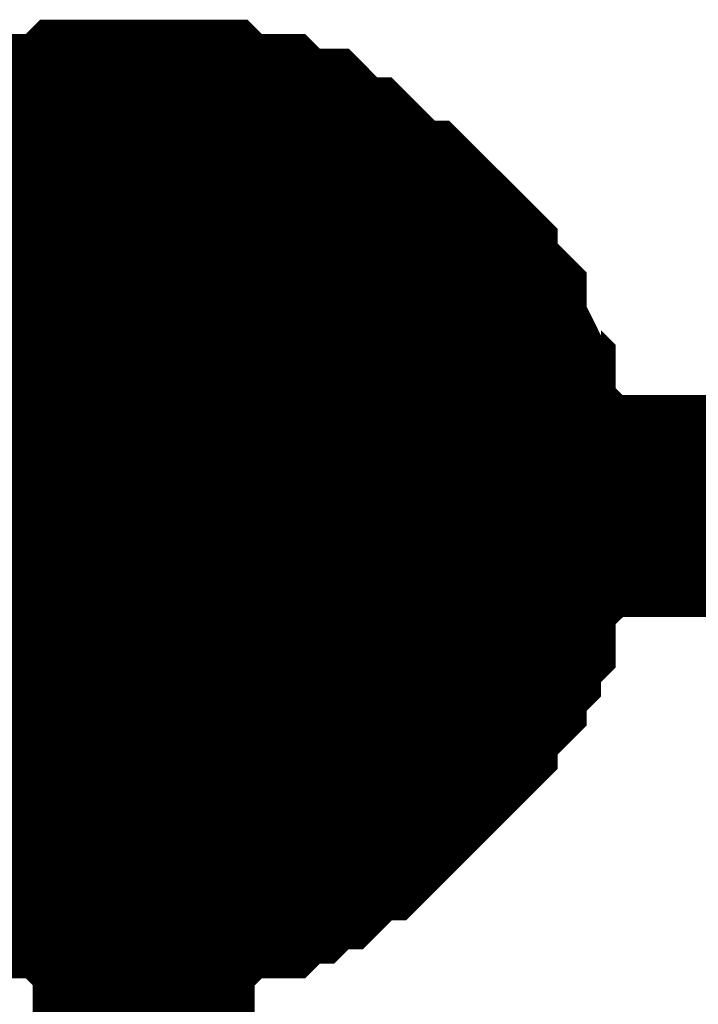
# Model space of a CAD drawing. Header units: inches. Extents: x 0 to 292, y 0 to 193.
# Tile 101 of 155: x 126.087 to 127.003, y 174.143 to 175.472. Entities that reach past the tile are written whole.
import ezdxf

# ---------------------------------------------------------------- set-up
doc = ezdxf.new("R2010")
doc.units = ezdxf.units.IN
doc.layers.add('Sheet', color=255, linetype='Continuous')

msp = doc.modelspace()

# ---------------------------------------------------------------- linework, layer by layer
at = {"layer": 'Sheet'}
for points in [[(125.9233, 175.1861, 0.2997, 0.2997, 0), (125.9428, 175.2056, 0.2997, 0.2997, 0), (125.9623, 175.2251, 0.2997, 0.2997, 0), (125.9818, 175.2446, 0.2997, 0.2997, 0), (126.0012, 175.2446, 0.2997, 0.2997, 0), (126.0207, 175.2641, 0.2997, 0.2997, 0), (126.0402, 175.2836, 0.2997, 0.2997, 0), (126.0597, 175.2836, 0.2997, 0.2997, 0), (126.0792, 175.2836, 0.2997, 0.2997, 0), (126.0987, 175.3031, 0.2997, 0.2997, 0), (126.1376, 175.3031, 0.2997, 0.2997, 0), (126.1571, 175.3031, 0.2997, 0.2997, 0), (126.1766, 175.3226, 0.2997, 0.2997, 0), (126.1961, 175.3226, 0.2997, 0.2997, 0), (126.2351, 175.3226, 0.2997, 0.2997, 0), (126.2545, 175.3226, 0.2997, 0.2997, 0)], [(125.9233, 175.1861, 0.2997, 0.2997, 0), (125.9428, 175.2056, 0.2997, 0.2997, 0), (125.9623, 175.2251, 0.2997, 0.2997, 0), (125.9818, 175.2446, 0.2997, 0.2997, 0), (126.0012, 175.2446, 0.2997, 0.2997, 0), (126.0207, 175.2641, 0.2997, 0.2997, 0), (126.0402, 175.2836, 0.2997, 0.2997, 0), (126.0597, 175.2836, 0.2997, 0.2997, 0), (126.0792, 175.2836, 0.2997, 0.2997, 0), (126.0987, 175.3031, 0.2997, 0.2997, 0), (126.1376, 175.3031, 0.2997, 0.2997, 0), (126.1571, 175.3031, 0.2997, 0.2997, 0), (126.1766, 175.3226, 0.2997, 0.2997, 0), (126.1961, 175.3226, 0.2997, 0.2997, 0), (126.2351, 175.3226, 0.2997, 0.2997, 0), (126.2545, 175.3226, 0.2997, 0.2997, 0)], [(125.9233, 175.1861, 0.2997, 0.2997, 0), (125.9428, 175.2056, 0.2997, 0.2997, 0), (125.9623, 175.2251, 0.2997, 0.2997, 0), (125.9818, 175.2446, 0.2997, 0.2997, 0), (126.0012, 175.2446, 0.2997, 0.2997, 0), (126.0207, 175.2641, 0.2997, 0.2997, 0), (126.0402, 175.2836, 0.2997, 0.2997, 0), (126.0597, 175.2836, 0.2997, 0.2997, 0), (126.0792, 175.2836, 0.2997, 0.2997, 0), (126.0987, 175.3031, 0.2997, 0.2997, 0), (126.1376, 175.3031, 0.2997, 0.2997, 0), (126.1571, 175.3031, 0.2997, 0.2997, 0), (126.1766, 175.3226, 0.2997, 0.2997, 0), (126.1961, 175.3226, 0.2997, 0.2997, 0), (126.2351, 175.3226, 0.2997, 0.2997, 0), (126.2545, 175.3226, 0.2997, 0.2997, 0)], [(125.9233, 175.1861, 0.2997, 0.2997, 0), (125.9428, 175.2056, 0.2997, 0.2997, 0), (125.9623, 175.2251, 0.2997, 0.2997, 0), (125.9818, 175.2446, 0.2997, 0.2997, 0), (126.0012, 175.2446, 0.2997, 0.2997, 0), (126.0207, 175.2641, 0.2997, 0.2997, 0), (126.0402, 175.2836, 0.2997, 0.2997, 0), (126.0597, 175.2836, 0.2997, 0.2997, 0), (126.0792, 175.2836, 0.2997, 0.2997, 0), (126.0987, 175.3031, 0.2997, 0.2997, 0), (126.1376, 175.3031, 0.2997, 0.2997, 0), (126.1571, 175.3031, 0.2997, 0.2997, 0), (126.1766, 175.3226, 0.2997, 0.2997, 0), (126.1961, 175.3226, 0.2997, 0.2997, 0), (126.2351, 175.3226, 0.2997, 0.2997, 0), (126.2545, 175.3226, 0.2997, 0.2997, 0)], [(126.2545, 175.3226, 0.2997, 0.2997, 0), (126.2545, 175.3226, 0.2997, 0.2997, 0)], [(126.2545, 175.3226, 0.2997, 0.2997, 0), (126.274, 175.3226, 0.2997, 0.2997, 0), (126.313, 175.3226, 0.2997, 0.2997, 0), (126.3325, 175.3226, 0.2997, 0.2997, 0), (126.352, 175.3031, 0.2997, 0.2997, 0), (126.3714, 175.3031, 0.2997, 0.2997, 0), (126.4104, 175.3031, 0.2997, 0.2997, 0), (126.4299, 175.2836, 0.2997, 0.2997, 0), (126.4494, 175.2836, 0.2997, 0.2997, 0), (126.4689, 175.2836, 0.2997, 0.2997, 0), (126.4883, 175.2641, 0.2997, 0.2997, 0), (126.5078, 175.2446, 0.2997, 0.2997, 0), (126.5273, 175.2446, 0.2997, 0.2997, 0), (126.5468, 175.2251, 0.2997, 0.2997, 0), (126.5663, 175.2056, 0.2997, 0.2997, 0), (126.5858, 175.1861, 0.2997, 0.2997, 0), (126.6052, 175.1861, 0.2997, 0.2997, 0), (126.6247, 175.1666, 0.2997, 0.2997, 0), (126.6442, 175.1472, 0.2997, 0.2997, 0), (126.6637, 175.1277, 0.2997, 0.2997, 0), (126.6637, 175.1082, 0.2997, 0.2997, 0), (126.6832, 175.0887, 0.2997, 0.2997, 0), (126.7027, 175.0692, 0.2997, 0.2997, 0), (126.7027, 175.0497, 0.2997, 0.2997, 0), (126.7221, 175.0107, 0.2997, 0.2997, 0), (126.7221, 174.9912, 0.2997, 0.2997, 0), (126.7416, 174.9717, 0.2997, 0.2997, 0), (126.7416, 174.9522, 0.2997, 0.2997, 0), (126.7416, 174.9133, 0.2997, 0.2997, 0), (126.7611, 174.8938, 0.2997, 0.2997, 0), (126.7611, 174.8743, 0.2997, 0.2997, 0), (126.7611, 174.8353, 0.2997, 0.2997, 0), (126.7611, 174.8158, 0.2997, 0.2997, 0)], [(126.2545, 175.3226, 0.2997, 0.2997, 0), (126.2545, 175.3226, 0.2997, 0.2997, 0)], [(126.2545, 175.3226, 0.2997, 0.2997, 0), (126.274, 175.3226, 0.2997, 0.2997, 0), (126.313, 175.3226, 0.2997, 0.2997, 0), (126.3325, 175.3226, 0.2997, 0.2997, 0), (126.352, 175.3031, 0.2997, 0.2997, 0), (126.3714, 175.3031, 0.2997, 0.2997, 0), (126.4104, 175.3031, 0.2997, 0.2997, 0), (126.4299, 175.2836, 0.2997, 0.2997, 0), (126.4494, 175.2836, 0.2997, 0.2997, 0), (126.4689, 175.2836, 0.2997, 0.2997, 0), (126.4883, 175.2641, 0.2997, 0.2997, 0), (126.5078, 175.2446, 0.2997, 0.2997, 0), (126.5273, 175.2446, 0.2997, 0.2997, 0), (126.5468, 175.2251, 0.2997, 0.2997, 0), (126.5663, 175.2056, 0.2997, 0.2997, 0), (126.5858, 175.1861, 0.2997, 0.2997, 0), (126.6052, 175.1861, 0.2997, 0.2997, 0), (126.6247, 175.1666, 0.2997, 0.2997, 0), (126.6442, 175.1472, 0.2997, 0.2997, 0), (126.6637, 175.1277, 0.2997, 0.2997, 0), (126.6637, 175.1082, 0.2997, 0.2997, 0), (126.6832, 175.0887, 0.2997, 0.2997, 0), (126.7027, 175.0692, 0.2997, 0.2997, 0), (126.7027, 175.0497, 0.2997, 0.2997, 0), (126.7221, 175.0107, 0.2997, 0.2997, 0), (126.7221, 174.9912, 0.2997, 0.2997, 0), (126.7416, 174.9717, 0.2997, 0.2997, 0), (126.7416, 174.9522, 0.2997, 0.2997, 0), (126.7416, 174.9133, 0.2997, 0.2997, 0), (126.7611, 174.8938, 0.2997, 0.2997, 0), (126.7611, 174.8743, 0.2997, 0.2997, 0), (126.7611, 174.8353, 0.2997, 0.2997, 0), (126.7611, 174.8158, 0.2997, 0.2997, 0)], [(126.2545, 175.3226, 0.2997, 0.2997, 0), (126.2545, 175.3226, 0.2997, 0.2997, 0)], [(126.2545, 175.3226, 0.2997, 0.2997, 0), (126.274, 175.3226, 0.2997, 0.2997, 0), (126.313, 175.3226, 0.2997, 0.2997, 0), (126.3325, 175.3226, 0.2997, 0.2997, 0), (126.352, 175.3031, 0.2997, 0.2997, 0), (126.3714, 175.3031, 0.2997, 0.2997, 0), (126.4104, 175.3031, 0.2997, 0.2997, 0), (126.4299, 175.2836, 0.2997, 0.2997, 0), (126.4494, 175.2836, 0.2997, 0.2997, 0), (126.4689, 175.2836, 0.2997, 0.2997, 0), (126.4883, 175.2641, 0.2997, 0.2997, 0), (126.5078, 175.2446, 0.2997, 0.2997, 0), (126.5273, 175.2446, 0.2997, 0.2997, 0), (126.5468, 175.2251, 0.2997, 0.2997, 0), (126.5663, 175.2056, 0.2997, 0.2997, 0), (126.5858, 175.1861, 0.2997, 0.2997, 0), (126.6052, 175.1861, 0.2997, 0.2997, 0), (126.6247, 175.1666, 0.2997, 0.2997, 0), (126.6442, 175.1472, 0.2997, 0.2997, 0), (126.6637, 175.1277, 0.2997, 0.2997, 0), (126.6637, 175.1082, 0.2997, 0.2997, 0), (126.6832, 175.0887, 0.2997, 0.2997, 0), (126.7027, 175.0692, 0.2997, 0.2997, 0), (126.7027, 175.0497, 0.2997, 0.2997, 0), (126.7221, 175.0107, 0.2997, 0.2997, 0), (126.7221, 174.9912, 0.2997, 0.2997, 0), (126.7416, 174.9717, 0.2997, 0.2997, 0), (126.7416, 174.9522, 0.2997, 0.2997, 0), (126.7416, 174.9133, 0.2997, 0.2997, 0), (126.7611, 174.8938, 0.2997, 0.2997, 0), (126.7611, 174.8743, 0.2997, 0.2997, 0), (126.7611, 174.8353, 0.2997, 0.2997, 0), (126.7611, 174.8158, 0.2997, 0.2997, 0)], [(126.2545, 175.3226, 0.2997, 0.2997, 0), (126.2545, 175.3226, 0.2997, 0.2997, 0)], [(126.2545, 175.3226, 0.2997, 0.2997, 0), (126.274, 175.3226, 0.2997, 0.2997, 0), (126.313, 175.3226, 0.2997, 0.2997, 0), (126.3325, 175.3226, 0.2997, 0.2997, 0), (126.352, 175.3031, 0.2997, 0.2997, 0), (126.3714, 175.3031, 0.2997, 0.2997, 0), (126.4104, 175.3031, 0.2997, 0.2997, 0), (126.4299, 175.2836, 0.2997, 0.2997, 0), (126.4494, 175.2836, 0.2997, 0.2997, 0), (126.4689, 175.2836, 0.2997, 0.2997, 0), (126.4883, 175.2641, 0.2997, 0.2997, 0), (126.5078, 175.2446, 0.2997, 0.2997, 0), (126.5273, 175.2446, 0.2997, 0.2997, 0), (126.5468, 175.2251, 0.2997, 0.2997, 0), (126.5663, 175.2056, 0.2997, 0.2997, 0), (126.5858, 175.1861, 0.2997, 0.2997, 0), (126.6052, 175.1861, 0.2997, 0.2997, 0), (126.6247, 175.1666, 0.2997, 0.2997, 0), (126.6442, 175.1472, 0.2997, 0.2997, 0), (126.6637, 175.1277, 0.2997, 0.2997, 0), (126.6637, 175.1082, 0.2997, 0.2997, 0), (126.6832, 175.0887, 0.2997, 0.2997, 0), (126.7027, 175.0692, 0.2997, 0.2997, 0), (126.7027, 175.0497, 0.2997, 0.2997, 0), (126.7221, 175.0107, 0.2997, 0.2997, 0), (126.7221, 174.9912, 0.2997, 0.2997, 0), (126.7416, 174.9717, 0.2997, 0.2997, 0), (126.7416, 174.9522, 0.2997, 0.2997, 0), (126.7416, 174.9133, 0.2997, 0.2997, 0), (126.7611, 174.8938, 0.2997, 0.2997, 0), (126.7611, 174.8743, 0.2997, 0.2997, 0), (126.7611, 174.8353, 0.2997, 0.2997, 0), (126.7611, 174.8158, 0.2997, 0.2997, 0)], [(126.0207, 175.2641, 0.0991, 0.0991, 0), (126.0402, 175.2836, 0.0991, 0.0991, 0), (126.0597, 175.2836, 0.0991, 0.0991, 0), (126.0792, 175.2836, 0.0991, 0.0991, 0), (126.0987, 175.3031, 0.0991, 0.0991, 0), (126.1376, 175.3031, 0.0991, 0.0991, 0), (126.1571, 175.3031, 0.0991, 0.0991, 0), (126.1766, 175.3226, 0.0991, 0.0991, 0), (126.1961, 175.3226, 0.0991, 0.0991, 0), (126.2351, 175.3226, 0.0991, 0.0991, 0), (126.2545, 175.3226, 0.0991, 0.0991, 0)], [(126.0207, 175.2641, 0.0991, 0.0991, 0), (126.0402, 175.2836, 0.0991, 0.0991, 0), (126.0597, 175.2836, 0.0991, 0.0991, 0), (126.0792, 175.2836, 0.0991, 0.0991, 0), (126.0987, 175.3031, 0.0991, 0.0991, 0), (126.1376, 175.3031, 0.0991, 0.0991, 0), (126.1571, 175.3031, 0.0991, 0.0991, 0), (126.1766, 175.3226, 0.0991, 0.0991, 0), (126.1961, 175.3226, 0.0991, 0.0991, 0), (126.2351, 175.3226, 0.0991, 0.0991, 0), (126.2545, 175.3226, 0.0991, 0.0991, 0)], [(126.0207, 175.2641, 0.0991, 0.0991, 0), (126.0402, 175.2836, 0.0991, 0.0991, 0), (126.0597, 175.2836, 0.0991, 0.0991, 0), (126.0792, 175.2836, 0.0991, 0.0991, 0), (126.0987, 175.3031, 0.0991, 0.0991, 0), (126.1376, 175.3031, 0.0991, 0.0991, 0), (126.1571, 175.3031, 0.0991, 0.0991, 0), (126.1766, 175.3226, 0.0991, 0.0991, 0), (126.1961, 175.3226, 0.0991, 0.0991, 0), (126.2351, 175.3226, 0.0991, 0.0991, 0), (126.2545, 175.3226, 0.0991, 0.0991, 0)], [(126.0207, 175.2641, 0.0991, 0.0991, 0), (126.0402, 175.2836, 0.0991, 0.0991, 0), (126.0597, 175.2836, 0.0991, 0.0991, 0), (126.0792, 175.2836, 0.0991, 0.0991, 0), (126.0987, 175.3031, 0.0991, 0.0991, 0), (126.1376, 175.3031, 0.0991, 0.0991, 0), (126.1571, 175.3031, 0.0991, 0.0991, 0), (126.1766, 175.3226, 0.0991, 0.0991, 0), (126.1961, 175.3226, 0.0991, 0.0991, 0), (126.2351, 175.3226, 0.0991, 0.0991, 0), (126.2545, 175.3226, 0.0991, 0.0991, 0)], [(126.2545, 175.3226, 0.0991, 0.0991, 0), (126.2545, 175.3226, 0.0991, 0.0991, 0)], [(126.2545, 175.3226, 0.0991, 0.0991, 0), (126.274, 175.3226, 0.0991, 0.0991, 0), (126.313, 175.3226, 0.0991, 0.0991, 0), (126.3325, 175.3226, 0.0991, 0.0991, 0), (126.352, 175.3031, 0.0991, 0.0991, 0), (126.3714, 175.3031, 0.0991, 0.0991, 0), (126.4104, 175.3031, 0.0991, 0.0991, 0), (126.4299, 175.2836, 0.0991, 0.0991, 0), (126.4494, 175.2836, 0.0991, 0.0991, 0), (126.4689, 175.2836, 0.0991, 0.0991, 0), (126.4883, 175.2641, 0.0991, 0.0991, 0), (126.5078, 175.2446, 0.0991, 0.0991, 0), (126.5273, 175.2446, 0.0991, 0.0991, 0), (126.5468, 175.2251, 0.0991, 0.0991, 0), (126.5663, 175.2056, 0.0991, 0.0991, 0), (126.5858, 175.1861, 0.0991, 0.0991, 0), (126.6052, 175.1861, 0.0991, 0.0991, 0), (126.6247, 175.1666, 0.0991, 0.0991, 0), (126.6442, 175.1472, 0.0991, 0.0991, 0), (126.6637, 175.1277, 0.0991, 0.0991, 0), (126.6637, 175.1082, 0.0991, 0.0991, 0), (126.6832, 175.0887, 0.0991, 0.0991, 0), (126.7027, 175.0692, 0.0991, 0.0991, 0), (126.7027, 175.0497, 0.0991, 0.0991, 0), (126.7221, 175.0107, 0.0991, 0.0991, 0), (126.7221, 174.9912, 0.0991, 0.0991, 0), (126.7416, 174.9717, 0.0991, 0.0991, 0), (126.7416, 174.9522, 0.0991, 0.0991, 0), (126.7416, 174.9133, 0.0991, 0.0991, 0), (126.7611, 174.8938, 0.0991, 0.0991, 0), (126.7611, 174.8743, 0.0991, 0.0991, 0), (126.7611, 174.8353, 0.0991, 0.0991, 0), (126.7611, 174.8158, 0.0991, 0.0991, 0)], [(126.2545, 175.3226, 0.0991, 0.0991, 0), (126.2545, 175.3226, 0.0991, 0.0991, 0)], [(126.2545, 175.3226, 0.0991, 0.0991, 0), (126.274, 175.3226, 0.0991, 0.0991, 0), (126.313, 175.3226, 0.0991, 0.0991, 0), (126.3325, 175.3226, 0.0991, 0.0991, 0), (126.352, 175.3031, 0.0991, 0.0991, 0), (126.3714, 175.3031, 0.0991, 0.0991, 0), (126.4104, 175.3031, 0.0991, 0.0991, 0), (126.4299, 175.2836, 0.0991, 0.0991, 0), (126.4494, 175.2836, 0.0991, 0.0991, 0), (126.4689, 175.2836, 0.0991, 0.0991, 0), (126.4883, 175.2641, 0.0991, 0.0991, 0), (126.5078, 175.2446, 0.0991, 0.0991, 0), (126.5273, 175.2446, 0.0991, 0.0991, 0), (126.5468, 175.2251, 0.0991, 0.0991, 0), (126.5663, 175.2056, 0.0991, 0.0991, 0), (126.5858, 175.1861, 0.0991, 0.0991, 0), (126.6052, 175.1861, 0.0991, 0.0991, 0), (126.6247, 175.1666, 0.0991, 0.0991, 0), (126.6442, 175.1472, 0.0991, 0.0991, 0), (126.6637, 175.1277, 0.0991, 0.0991, 0), (126.6637, 175.1082, 0.0991, 0.0991, 0), (126.6832, 175.0887, 0.0991, 0.0991, 0), (126.7027, 175.0692, 0.0991, 0.0991, 0), (126.7027, 175.0497, 0.0991, 0.0991, 0), (126.7221, 175.0107, 0.0991, 0.0991, 0), (126.7221, 174.9912, 0.0991, 0.0991, 0), (126.7416, 174.9717, 0.0991, 0.0991, 0), (126.7416, 174.9522, 0.0991, 0.0991, 0), (126.7416, 174.9133, 0.0991, 0.0991, 0), (126.7611, 174.8938, 0.0991, 0.0991, 0), (126.7611, 174.8743, 0.0991, 0.0991, 0), (126.7611, 174.8353, 0.0991, 0.0991, 0), (126.7611, 174.8158, 0.0991, 0.0991, 0)], [(126.2545, 175.3226, 0.0991, 0.0991, 0), (126.2545, 175.3226, 0.0991, 0.0991, 0)], [(126.2545, 175.3226, 0.0991, 0.0991, 0), (126.274, 175.3226, 0.0991, 0.0991, 0), (126.313, 175.3226, 0.0991, 0.0991, 0), (126.3325, 175.3226, 0.0991, 0.0991, 0), (126.352, 175.3031, 0.0991, 0.0991, 0), (126.3714, 175.3031, 0.0991, 0.0991, 0), (126.4104, 175.3031, 0.0991, 0.0991, 0), (126.4299, 175.2836, 0.0991, 0.0991, 0), (126.4494, 175.2836, 0.0991, 0.0991, 0), (126.4689, 175.2836, 0.0991, 0.0991, 0), (126.4883, 175.2641, 0.0991, 0.0991, 0), (126.5078, 175.2446, 0.0991, 0.0991, 0), (126.5273, 175.2446, 0.0991, 0.0991, 0), (126.5468, 175.2251, 0.0991, 0.0991, 0), (126.5663, 175.2056, 0.0991, 0.0991, 0), (126.5858, 175.1861, 0.0991, 0.0991, 0), (126.6052, 175.1861, 0.0991, 0.0991, 0), (126.6247, 175.1666, 0.0991, 0.0991, 0), (126.6442, 175.1472, 0.0991, 0.0991, 0), (126.6637, 175.1277, 0.0991, 0.0991, 0), (126.6637, 175.1082, 0.0991, 0.0991, 0), (126.6832, 175.0887, 0.0991, 0.0991, 0), (126.7027, 175.0692, 0.0991, 0.0991, 0), (126.7027, 175.0497, 0.0991, 0.0991, 0), (126.7221, 175.0107, 0.0991, 0.0991, 0), (126.7221, 174.9912, 0.0991, 0.0991, 0), (126.7416, 174.9717, 0.0991, 0.0991, 0), (126.7416, 174.9522, 0.0991, 0.0991, 0), (126.7416, 174.9133, 0.0991, 0.0991, 0), (126.7611, 174.8938, 0.0991, 0.0991, 0), (126.7611, 174.8743, 0.0991, 0.0991, 0), (126.7611, 174.8353, 0.0991, 0.0991, 0), (126.7611, 174.8158, 0.0991, 0.0991, 0)], [(126.2545, 175.3226, 0.0991, 0.0991, 0), (126.2545, 175.3226, 0.0991, 0.0991, 0)], [(126.2545, 175.3226, 0.0991, 0.0991, 0), (126.274, 175.3226, 0.0991, 0.0991, 0), (126.313, 175.3226, 0.0991, 0.0991, 0), (126.3325, 175.3226, 0.0991, 0.0991, 0), (126.352, 175.3031, 0.0991, 0.0991, 0), (126.3714, 175.3031, 0.0991, 0.0991, 0), (126.4104, 175.3031, 0.0991, 0.0991, 0), (126.4299, 175.2836, 0.0991, 0.0991, 0), (126.4494, 175.2836, 0.0991, 0.0991, 0), (126.4689, 175.2836, 0.0991, 0.0991, 0), (126.4883, 175.2641, 0.0991, 0.0991, 0), (126.5078, 175.2446, 0.0991, 0.0991, 0), (126.5273, 175.2446, 0.0991, 0.0991, 0), (126.5468, 175.2251, 0.0991, 0.0991, 0), (126.5663, 175.2056, 0.0991, 0.0991, 0), (126.5858, 175.1861, 0.0991, 0.0991, 0), (126.6052, 175.1861, 0.0991, 0.0991, 0), (126.6247, 175.1666, 0.0991, 0.0991, 0), (126.6442, 175.1472, 0.0991, 0.0991, 0), (126.6637, 175.1277, 0.0991, 0.0991, 0), (126.6637, 175.1082, 0.0991, 0.0991, 0), (126.6832, 175.0887, 0.0991, 0.0991, 0), (126.7027, 175.0692, 0.0991, 0.0991, 0), (126.7027, 175.0497, 0.0991, 0.0991, 0), (126.7221, 175.0107, 0.0991, 0.0991, 0), (126.7221, 174.9912, 0.0991, 0.0991, 0), (126.7416, 174.9717, 0.0991, 0.0991, 0), (126.7416, 174.9522, 0.0991, 0.0991, 0), (126.7416, 174.9133, 0.0991, 0.0991, 0), (126.7611, 174.8938, 0.0991, 0.0991, 0), (126.7611, 174.8743, 0.0991, 0.0991, 0), (126.7611, 174.8353, 0.0991, 0.0991, 0), (126.7611, 174.8158, 0.0991, 0.0991, 0)], [(114.8176, 174.8158, 0.2997, 0.2997, 0), (126.2545, 174.8158, 0.2997, 0.2997, 0), (133.8727, 174.8158, 0.2997, 0.2997, 0)], [(126.2545, 174.8158, 0.2997, 0.2997, 0), (126.2545, 173.9777, 0.2997, 0.2997, 0)], [(126.7611, 174.8158, 0.2997, 0.2997, 0), (126.7611, 174.7963, 0.2997, 0.2997, 0), (126.7611, 174.7573, 0.2997, 0.2997, 0), (126.7611, 174.7378, 0.2997, 0.2997, 0), (126.7416, 174.7184, 0.2997, 0.2997, 0), (126.7416, 174.6989, 0.2997, 0.2997, 0), (126.7416, 174.6599, 0.2997, 0.2997, 0), (126.7221, 174.6404, 0.2997, 0.2997, 0), (126.7221, 174.6209, 0.2997, 0.2997, 0), (126.7027, 174.6014, 0.2997, 0.2997, 0), (126.7027, 174.5819, 0.2997, 0.2997, 0), (126.6832, 174.5624, 0.2997, 0.2997, 0), (126.6637, 174.5429, 0.2997, 0.2997, 0), (126.6637, 174.5234, 0.2997, 0.2997, 0), (126.6442, 174.5039, 0.2997, 0.2997, 0), (126.6247, 174.4845, 0.2997, 0.2997, 0), (126.6052, 174.465, 0.2997, 0.2997, 0), (126.5858, 174.4455, 0.2997, 0.2997, 0), (126.5663, 174.426, 0.2997, 0.2997, 0), (126.5468, 174.4065, 0.2997, 0.2997, 0), (126.5273, 174.4065, 0.2997, 0.2997, 0), (126.5078, 174.387, 0.2997, 0.2997, 0), (126.4883, 174.3675, 0.2997, 0.2997, 0), (126.4689, 174.3675, 0.2997, 0.2997, 0), (126.4494, 174.348, 0.2997, 0.2997, 0), (126.4299, 174.348, 0.2997, 0.2997, 0), (126.4104, 174.3285, 0.2997, 0.2997, 0), (126.3714, 174.3285, 0.2997, 0.2997, 0), (126.352, 174.3285, 0.2997, 0.2997, 0), (126.3325, 174.309, 0.2997, 0.2997, 0), (126.313, 174.309, 0.2997, 0.2997, 0), (126.274, 174.309, 0.2997, 0.2997, 0), (126.2545, 174.309, 0.2997, 0.2997, 0)], [(126.7611, 174.8158, 0.2997, 0.2997, 0), (126.7611, 174.7963, 0.2997, 0.2997, 0), (126.7611, 174.7573, 0.2997, 0.2997, 0), (126.7611, 174.7378, 0.2997, 0.2997, 0), (126.7416, 174.7184, 0.2997, 0.2997, 0), (126.7416, 174.6989, 0.2997, 0.2997, 0), (126.7416, 174.6599, 0.2997, 0.2997, 0), (126.7221, 174.6404, 0.2997, 0.2997, 0), (126.7221, 174.6209, 0.2997, 0.2997, 0), (126.7027, 174.6014, 0.2997, 0.2997, 0), (126.7027, 174.5819, 0.2997, 0.2997, 0), (126.6832, 174.5624, 0.2997, 0.2997, 0), (126.6637, 174.5429, 0.2997, 0.2997, 0), (126.6637, 174.5234, 0.2997, 0.2997, 0), (126.6442, 174.5039, 0.2997, 0.2997, 0), (126.6247, 174.4845, 0.2997, 0.2997, 0), (126.6052, 174.465, 0.2997, 0.2997, 0), (126.5858, 174.4455, 0.2997, 0.2997, 0), (126.5663, 174.426, 0.2997, 0.2997, 0), (126.5468, 174.4065, 0.2997, 0.2997, 0), (126.5273, 174.4065, 0.2997, 0.2997, 0), (126.5078, 174.387, 0.2997, 0.2997, 0), (126.4883, 174.3675, 0.2997, 0.2997, 0), (126.4689, 174.3675, 0.2997, 0.2997, 0), (126.4494, 174.348, 0.2997, 0.2997, 0), (126.4299, 174.348, 0.2997, 0.2997, 0), (126.4104, 174.3285, 0.2997, 0.2997, 0), (126.3714, 174.3285, 0.2997, 0.2997, 0), (126.352, 174.3285, 0.2997, 0.2997, 0), (126.3325, 174.309, 0.2997, 0.2997, 0), (126.313, 174.309, 0.2997, 0.2997, 0), (126.274, 174.309, 0.2997, 0.2997, 0), (126.2545, 174.309, 0.2997, 0.2997, 0)], [(126.7611, 174.8158, 0.2997, 0.2997, 0), (126.7611, 174.7963, 0.2997, 0.2997, 0), (126.7611, 174.7573, 0.2997, 0.2997, 0), (126.7611, 174.7378, 0.2997, 0.2997, 0), (126.7416, 174.7184, 0.2997, 0.2997, 0), (126.7416, 174.6989, 0.2997, 0.2997, 0), (126.7416, 174.6599, 0.2997, 0.2997, 0), (126.7221, 174.6404, 0.2997, 0.2997, 0), (126.7221, 174.6209, 0.2997, 0.2997, 0), (126.7027, 174.6014, 0.2997, 0.2997, 0), (126.7027, 174.5819, 0.2997, 0.2997, 0), (126.6832, 174.5624, 0.2997, 0.2997, 0), (126.6637, 174.5429, 0.2997, 0.2997, 0), (126.6637, 174.5234, 0.2997, 0.2997, 0), (126.6442, 174.5039, 0.2997, 0.2997, 0), (126.6247, 174.4845, 0.2997, 0.2997, 0), (126.6052, 174.465, 0.2997, 0.2997, 0), (126.5858, 174.4455, 0.2997, 0.2997, 0), (126.5663, 174.426, 0.2997, 0.2997, 0), (126.5468, 174.4065, 0.2997, 0.2997, 0), (126.5273, 174.4065, 0.2997, 0.2997, 0), (126.5078, 174.387, 0.2997, 0.2997, 0), (126.4883, 174.3675, 0.2997, 0.2997, 0), (126.4689, 174.3675, 0.2997, 0.2997, 0), (126.4494, 174.348, 0.2997, 0.2997, 0), (126.4299, 174.348, 0.2997, 0.2997, 0), (126.4104, 174.3285, 0.2997, 0.2997, 0), (126.3714, 174.3285, 0.2997, 0.2997, 0), (126.352, 174.3285, 0.2997, 0.2997, 0), (126.3325, 174.309, 0.2997, 0.2997, 0), (126.313, 174.309, 0.2997, 0.2997, 0), (126.274, 174.309, 0.2997, 0.2997, 0), (126.2545, 174.309, 0.2997, 0.2997, 0)], [(126.7611, 174.8158, 0.2997, 0.2997, 0), (126.7611, 174.7963, 0.2997, 0.2997, 0), (126.7611, 174.7573, 0.2997, 0.2997, 0), (126.7611, 174.7378, 0.2997, 0.2997, 0), (126.7416, 174.7184, 0.2997, 0.2997, 0), (126.7416, 174.6989, 0.2997, 0.2997, 0), (126.7416, 174.6599, 0.2997, 0.2997, 0), (126.7221, 174.6404, 0.2997, 0.2997, 0), (126.7221, 174.6209, 0.2997, 0.2997, 0), (126.7027, 174.6014, 0.2997, 0.2997, 0), (126.7027, 174.5819, 0.2997, 0.2997, 0), (126.6832, 174.5624, 0.2997, 0.2997, 0), (126.6637, 174.5429, 0.2997, 0.2997, 0), (126.6637, 174.5234, 0.2997, 0.2997, 0), (126.6442, 174.5039, 0.2997, 0.2997, 0), (126.6247, 174.4845, 0.2997, 0.2997, 0), (126.6052, 174.465, 0.2997, 0.2997, 0), (126.5858, 174.4455, 0.2997, 0.2997, 0), (126.5663, 174.426, 0.2997, 0.2997, 0), (126.5468, 174.4065, 0.2997, 0.2997, 0), (126.5273, 174.4065, 0.2997, 0.2997, 0), (126.5078, 174.387, 0.2997, 0.2997, 0), (126.4883, 174.3675, 0.2997, 0.2997, 0), (126.4689, 174.3675, 0.2997, 0.2997, 0), (126.4494, 174.348, 0.2997, 0.2997, 0), (126.4299, 174.348, 0.2997, 0.2997, 0), (126.4104, 174.3285, 0.2997, 0.2997, 0), (126.3714, 174.3285, 0.2997, 0.2997, 0), (126.352, 174.3285, 0.2997, 0.2997, 0), (126.3325, 174.309, 0.2997, 0.2997, 0), (126.313, 174.309, 0.2997, 0.2997, 0), (126.274, 174.309, 0.2997, 0.2997, 0), (126.2545, 174.309, 0.2997, 0.2997, 0)], [(126.7611, 174.8158, 0.2997, 0.2997, 0), (126.7611, 174.8158, 0.2997, 0.2997, 0), (126.7611, 174.8158, 0.2997, 0.2997, 0), (126.7611, 174.8158, 0.2997, 0.2997, 0), (126.7611, 174.8158, 0.2997, 0.2997, 0), (126.7611, 174.8158, 0.2997, 0.2997, 0), (126.7611, 174.8158, 0.2997, 0.2997, 0), (126.7611, 174.8158, 0.2997, 0.2997, 0), (126.7611, 174.8158, 0.2997, 0.2997, 0), (126.7611, 174.8158, 0.2997, 0.2997, 0), (126.7611, 174.8158, 0.2997, 0.2997, 0), (126.7611, 174.8158, 0.2997, 0.2997, 0), (126.7611, 174.8158, 0.2997, 0.2997, 0), (126.7611, 174.8158, 0.2997, 0.2997, 0), (126.7611, 174.8158, 0.2997, 0.2997, 0), (126.7611, 174.8158, 0.2997, 0.2997, 0), (126.7611, 174.8158, 0.2997, 0.2997, 0), (126.7611, 174.8158, 0.2997, 0.2997, 0), (126.7611, 174.8158, 0.2997, 0.2997, 0), (126.7611, 174.8158, 0.2997, 0.2997, 0), (126.7611, 174.8158, 0.2997, 0.2997, 0), (126.7611, 174.8158, 0.2997, 0.2997, 0), (126.7611, 174.8158, 0.2997, 0.2997, 0), (126.7611, 174.8158, 0.2997, 0.2997, 0), (126.7611, 174.8158, 0.2997, 0.2997, 0), (126.7611, 174.8158, 0.2997, 0.2997, 0), (126.7611, 174.8158, 0.2997, 0.2997, 0), (126.7611, 174.8158, 0.2997, 0.2997, 0), (126.7611, 174.8158, 0.2997, 0.2997, 0), (126.7611, 174.8158, 0.2997, 0.2997, 0), (126.7611, 174.8158, 0.2997, 0.2997, 0), (126.7611, 174.8158, 0.2997, 0.2997, 0), (126.7611, 174.8158, 0.2997, 0.2997, 0)], [(126.7611, 174.8158, 0.2997, 0.2997, 0), (126.7611, 174.8158, 0.2997, 0.2997, 0)], [(126.7611, 174.8158, 0.2997, 0.2997, 0), (126.7611, 174.8158, 0.2997, 0.2997, 0), (126.7611, 174.8158, 0.2997, 0.2997, 0), (126.7611, 174.8158, 0.2997, 0.2997, 0), (126.7611, 174.8158, 0.2997, 0.2997, 0), (126.7611, 174.8158, 0.2997, 0.2997, 0), (126.7611, 174.8158, 0.2997, 0.2997, 0), (126.7611, 174.8158, 0.2997, 0.2997, 0), (126.7611, 174.8158, 0.2997, 0.2997, 0), (126.7611, 174.8158, 0.2997, 0.2997, 0), (126.7611, 174.8158, 0.2997, 0.2997, 0), (126.7611, 174.8158, 0.2997, 0.2997, 0), (126.7611, 174.8158, 0.2997, 0.2997, 0), (126.7611, 174.8158, 0.2997, 0.2997, 0), (126.7611, 174.8158, 0.2997, 0.2997, 0), (126.7611, 174.8158, 0.2997, 0.2997, 0), (126.7611, 174.8158, 0.2997, 0.2997, 0), (126.7611, 174.8158, 0.2997, 0.2997, 0), (126.7611, 174.8158, 0.2997, 0.2997, 0), (126.7611, 174.8158, 0.2997, 0.2997, 0), (126.7611, 174.8158, 0.2997, 0.2997, 0), (126.7611, 174.8158, 0.2997, 0.2997, 0), (126.7611, 174.8158, 0.2997, 0.2997, 0), (126.7611, 174.8158, 0.2997, 0.2997, 0), (126.7611, 174.8158, 0.2997, 0.2997, 0), (126.7611, 174.8158, 0.2997, 0.2997, 0), (126.7611, 174.8158, 0.2997, 0.2997, 0), (126.7611, 174.8158, 0.2997, 0.2997, 0), (126.7611, 174.8158, 0.2997, 0.2997, 0), (126.7611, 174.8158, 0.2997, 0.2997, 0), (126.7611, 174.8158, 0.2997, 0.2997, 0), (126.7611, 174.8158, 0.2997, 0.2997, 0), (126.7611, 174.8158, 0.2997, 0.2997, 0)], [(126.7611, 174.8158, 0.2997, 0.2997, 0), (126.7611, 174.8158, 0.2997, 0.2997, 0)], [(126.7611, 174.8158, 0.2997, 0.2997, 0), (126.7611, 174.8158, 0.2997, 0.2997, 0), (126.7611, 174.8158, 0.2997, 0.2997, 0), (126.7611, 174.8158, 0.2997, 0.2997, 0), (126.7611, 174.8158, 0.2997, 0.2997, 0), (126.7611, 174.8158, 0.2997, 0.2997, 0), (126.7611, 174.8158, 0.2997, 0.2997, 0), (126.7611, 174.8158, 0.2997, 0.2997, 0), (126.7611, 174.8158, 0.2997, 0.2997, 0), (126.7611, 174.8158, 0.2997, 0.2997, 0), (126.7611, 174.8158, 0.2997, 0.2997, 0), (126.7611, 174.8158, 0.2997, 0.2997, 0), (126.7611, 174.8158, 0.2997, 0.2997, 0), (126.7611, 174.8158, 0.2997, 0.2997, 0), (126.7611, 174.8158, 0.2997, 0.2997, 0), (126.7611, 174.8158, 0.2997, 0.2997, 0), (126.7611, 174.8158, 0.2997, 0.2997, 0), (126.7611, 174.8158, 0.2997, 0.2997, 0), (126.7611, 174.8158, 0.2997, 0.2997, 0), (126.7611, 174.8158, 0.2997, 0.2997, 0), (126.7611, 174.8158, 0.2997, 0.2997, 0), (126.7611, 174.8158, 0.2997, 0.2997, 0), (126.7611, 174.8158, 0.2997, 0.2997, 0), (126.7611, 174.8158, 0.2997, 0.2997, 0), (126.7611, 174.8158, 0.2997, 0.2997, 0), (126.7611, 174.8158, 0.2997, 0.2997, 0), (126.7611, 174.8158, 0.2997, 0.2997, 0), (126.7611, 174.8158, 0.2997, 0.2997, 0), (126.7611, 174.8158, 0.2997, 0.2997, 0), (126.7611, 174.8158, 0.2997, 0.2997, 0), (126.7611, 174.8158, 0.2997, 0.2997, 0), (126.7611, 174.8158, 0.2997, 0.2997, 0), (126.7611, 174.8158, 0.2997, 0.2997, 0)], [(126.7611, 174.8158, 0.2997, 0.2997, 0), (126.7611, 174.8158, 0.2997, 0.2997, 0)], [(126.7611, 174.8158, 0.2997, 0.2997, 0), (126.7611, 174.8158, 0.2997, 0.2997, 0), (126.7611, 174.8158, 0.2997, 0.2997, 0), (126.7611, 174.8158, 0.2997, 0.2997, 0), (126.7611, 174.8158, 0.2997, 0.2997, 0), (126.7611, 174.8158, 0.2997, 0.2997, 0), (126.7611, 174.8158, 0.2997, 0.2997, 0), (126.7611, 174.8158, 0.2997, 0.2997, 0), (126.7611, 174.8158, 0.2997, 0.2997, 0), (126.7611, 174.8158, 0.2997, 0.2997, 0), (126.7611, 174.8158, 0.2997, 0.2997, 0), (126.7611, 174.8158, 0.2997, 0.2997, 0), (126.7611, 174.8158, 0.2997, 0.2997, 0), (126.7611, 174.8158, 0.2997, 0.2997, 0), (126.7611, 174.8158, 0.2997, 0.2997, 0), (126.7611, 174.8158, 0.2997, 0.2997, 0), (126.7611, 174.8158, 0.2997, 0.2997, 0), (126.7611, 174.8158, 0.2997, 0.2997, 0), (126.7611, 174.8158, 0.2997, 0.2997, 0), (126.7611, 174.8158, 0.2997, 0.2997, 0), (126.7611, 174.8158, 0.2997, 0.2997, 0), (126.7611, 174.8158, 0.2997, 0.2997, 0), (126.7611, 174.8158, 0.2997, 0.2997, 0), (126.7611, 174.8158, 0.2997, 0.2997, 0), (126.7611, 174.8158, 0.2997, 0.2997, 0), (126.7611, 174.8158, 0.2997, 0.2997, 0), (126.7611, 174.8158, 0.2997, 0.2997, 0), (126.7611, 174.8158, 0.2997, 0.2997, 0), (126.7611, 174.8158, 0.2997, 0.2997, 0), (126.7611, 174.8158, 0.2997, 0.2997, 0), (126.7611, 174.8158, 0.2997, 0.2997, 0), (126.7611, 174.8158, 0.2997, 0.2997, 0), (126.7611, 174.8158, 0.2997, 0.2997, 0)], [(126.7611, 174.8158, 0.2997, 0.2997, 0), (126.7611, 174.8158, 0.2997, 0.2997, 0)], [(126.7611, 174.8158, 0.0991, 0.0991, 0), (126.7611, 174.7963, 0.0991, 0.0991, 0), (126.7611, 174.7573, 0.0991, 0.0991, 0), (126.7611, 174.7378, 0.0991, 0.0991, 0), (126.7416, 174.7184, 0.0991, 0.0991, 0), (126.7416, 174.6989, 0.0991, 0.0991, 0), (126.7416, 174.6599, 0.0991, 0.0991, 0), (126.7221, 174.6404, 0.0991, 0.0991, 0), (126.7221, 174.6209, 0.0991, 0.0991, 0), (126.7027, 174.6014, 0.0991, 0.0991, 0), (126.7027, 174.5819, 0.0991, 0.0991, 0), (126.6832, 174.5624, 0.0991, 0.0991, 0), (126.6637, 174.5429, 0.0991, 0.0991, 0), (126.6637, 174.5234, 0.0991, 0.0991, 0), (126.6442, 174.5039, 0.0991, 0.0991, 0), (126.6247, 174.4845, 0.0991, 0.0991, 0), (126.6052, 174.465, 0.0991, 0.0991, 0), (126.5858, 174.4455, 0.0991, 0.0991, 0), (126.5663, 174.426, 0.0991, 0.0991, 0), (126.5468, 174.4065, 0.0991, 0.0991, 0), (126.5273, 174.4065, 0.0991, 0.0991, 0), (126.5078, 174.387, 0.0991, 0.0991, 0), (126.4883, 174.3675, 0.0991, 0.0991, 0), (126.4689, 174.3675, 0.0991, 0.0991, 0), (126.4494, 174.348, 0.0991, 0.0991, 0), (126.4299, 174.348, 0.0991, 0.0991, 0), (126.4104, 174.3285, 0.0991, 0.0991, 0), (126.3714, 174.3285, 0.0991, 0.0991, 0), (126.352, 174.3285, 0.0991, 0.0991, 0), (126.3325, 174.309, 0.0991, 0.0991, 0), (126.313, 174.309, 0.0991, 0.0991, 0), (126.274, 174.309, 0.0991, 0.0991, 0), (126.2545, 174.309, 0.0991, 0.0991, 0)], [(126.7611, 174.8158, 0.0991, 0.0991, 0), (126.7611, 174.7963, 0.0991, 0.0991, 0), (126.7611, 174.7573, 0.0991, 0.0991, 0), (126.7611, 174.7378, 0.0991, 0.0991, 0), (126.7416, 174.7184, 0.0991, 0.0991, 0), (126.7416, 174.6989, 0.0991, 0.0991, 0), (126.7416, 174.6599, 0.0991, 0.0991, 0), (126.7221, 174.6404, 0.0991, 0.0991, 0), (126.7221, 174.6209, 0.0991, 0.0991, 0), (126.7027, 174.6014, 0.0991, 0.0991, 0), (126.7027, 174.5819, 0.0991, 0.0991, 0), (126.6832, 174.5624, 0.0991, 0.0991, 0), (126.6637, 174.5429, 0.0991, 0.0991, 0), (126.6637, 174.5234, 0.0991, 0.0991, 0), (126.6442, 174.5039, 0.0991, 0.0991, 0), (126.6247, 174.4845, 0.0991, 0.0991, 0), (126.6052, 174.465, 0.0991, 0.0991, 0), (126.5858, 174.4455, 0.0991, 0.0991, 0), (126.5663, 174.426, 0.0991, 0.0991, 0), (126.5468, 174.4065, 0.0991, 0.0991, 0), (126.5273, 174.4065, 0.0991, 0.0991, 0), (126.5078, 174.387, 0.0991, 0.0991, 0), (126.4883, 174.3675, 0.0991, 0.0991, 0), (126.4689, 174.3675, 0.0991, 0.0991, 0), (126.4494, 174.348, 0.0991, 0.0991, 0), (126.4299, 174.348, 0.0991, 0.0991, 0), (126.4104, 174.3285, 0.0991, 0.0991, 0), (126.3714, 174.3285, 0.0991, 0.0991, 0), (126.352, 174.3285, 0.0991, 0.0991, 0), (126.3325, 174.309, 0.0991, 0.0991, 0), (126.313, 174.309, 0.0991, 0.0991, 0), (126.274, 174.309, 0.0991, 0.0991, 0), (126.2545, 174.309, 0.0991, 0.0991, 0)], [(126.7611, 174.8158, 0.0991, 0.0991, 0), (126.7611, 174.7963, 0.0991, 0.0991, 0), (126.7611, 174.7573, 0.0991, 0.0991, 0), (126.7611, 174.7378, 0.0991, 0.0991, 0), (126.7416, 174.7184, 0.0991, 0.0991, 0), (126.7416, 174.6989, 0.0991, 0.0991, 0), (126.7416, 174.6599, 0.0991, 0.0991, 0), (126.7221, 174.6404, 0.0991, 0.0991, 0), (126.7221, 174.6209, 0.0991, 0.0991, 0), (126.7027, 174.6014, 0.0991, 0.0991, 0), (126.7027, 174.5819, 0.0991, 0.0991, 0), (126.6832, 174.5624, 0.0991, 0.0991, 0), (126.6637, 174.5429, 0.0991, 0.0991, 0), (126.6637, 174.5234, 0.0991, 0.0991, 0), (126.6442, 174.5039, 0.0991, 0.0991, 0), (126.6247, 174.4845, 0.0991, 0.0991, 0), (126.6052, 174.465, 0.0991, 0.0991, 0), (126.5858, 174.4455, 0.0991, 0.0991, 0), (126.5663, 174.426, 0.0991, 0.0991, 0), (126.5468, 174.4065, 0.0991, 0.0991, 0), (126.5273, 174.4065, 0.0991, 0.0991, 0), (126.5078, 174.387, 0.0991, 0.0991, 0), (126.4883, 174.3675, 0.0991, 0.0991, 0), (126.4689, 174.3675, 0.0991, 0.0991, 0), (126.4494, 174.348, 0.0991, 0.0991, 0), (126.4299, 174.348, 0.0991, 0.0991, 0), (126.4104, 174.3285, 0.0991, 0.0991, 0), (126.3714, 174.3285, 0.0991, 0.0991, 0), (126.352, 174.3285, 0.0991, 0.0991, 0), (126.3325, 174.309, 0.0991, 0.0991, 0), (126.313, 174.309, 0.0991, 0.0991, 0), (126.274, 174.309, 0.0991, 0.0991, 0), (126.2545, 174.309, 0.0991, 0.0991, 0)], [(126.7611, 174.8158, 0.0991, 0.0991, 0), (126.7611, 174.7963, 0.0991, 0.0991, 0), (126.7611, 174.7573, 0.0991, 0.0991, 0), (126.7611, 174.7378, 0.0991, 0.0991, 0), (126.7416, 174.7184, 0.0991, 0.0991, 0), (126.7416, 174.6989, 0.0991, 0.0991, 0), (126.7416, 174.6599, 0.0991, 0.0991, 0), (126.7221, 174.6404, 0.0991, 0.0991, 0), (126.7221, 174.6209, 0.0991, 0.0991, 0), (126.7027, 174.6014, 0.0991, 0.0991, 0), (126.7027, 174.5819, 0.0991, 0.0991, 0), (126.6832, 174.5624, 0.0991, 0.0991, 0), (126.6637, 174.5429, 0.0991, 0.0991, 0), (126.6637, 174.5234, 0.0991, 0.0991, 0), (126.6442, 174.5039, 0.0991, 0.0991, 0), (126.6247, 174.4845, 0.0991, 0.0991, 0), (126.6052, 174.465, 0.0991, 0.0991, 0), (126.5858, 174.4455, 0.0991, 0.0991, 0), (126.5663, 174.426, 0.0991, 0.0991, 0), (126.5468, 174.4065, 0.0991, 0.0991, 0), (126.5273, 174.4065, 0.0991, 0.0991, 0), (126.5078, 174.387, 0.0991, 0.0991, 0), (126.4883, 174.3675, 0.0991, 0.0991, 0), (126.4689, 174.3675, 0.0991, 0.0991, 0), (126.4494, 174.348, 0.0991, 0.0991, 0), (126.4299, 174.348, 0.0991, 0.0991, 0), (126.4104, 174.3285, 0.0991, 0.0991, 0), (126.3714, 174.3285, 0.0991, 0.0991, 0), (126.352, 174.3285, 0.0991, 0.0991, 0), (126.3325, 174.309, 0.0991, 0.0991, 0), (126.313, 174.309, 0.0991, 0.0991, 0), (126.274, 174.309, 0.0991, 0.0991, 0), (126.2545, 174.309, 0.0991, 0.0991, 0)], [(126.7611, 174.8158, 0.0991, 0.0991, 0), (126.7611, 174.8158, 0.0991, 0.0991, 0), (126.7611, 174.8158, 0.0991, 0.0991, 0), (126.7611, 174.8158, 0.0991, 0.0991, 0), (126.7611, 174.8158, 0.0991, 0.0991, 0), (126.7611, 174.8158, 0.0991, 0.0991, 0), (126.7611, 174.8158, 0.0991, 0.0991, 0), (126.7611, 174.8158, 0.0991, 0.0991, 0), (126.7611, 174.8158, 0.0991, 0.0991, 0), (126.7611, 174.8158, 0.0991, 0.0991, 0), (126.7611, 174.8158, 0.0991, 0.0991, 0), (126.7611, 174.8158, 0.0991, 0.0991, 0), (126.7611, 174.8158, 0.0991, 0.0991, 0), (126.7611, 174.8158, 0.0991, 0.0991, 0), (126.7611, 174.8158, 0.0991, 0.0991, 0), (126.7611, 174.8158, 0.0991, 0.0991, 0), (126.7611, 174.8158, 0.0991, 0.0991, 0), (126.7611, 174.8158, 0.0991, 0.0991, 0), (126.7611, 174.8158, 0.0991, 0.0991, 0), (126.7611, 174.8158, 0.0991, 0.0991, 0), (126.7611, 174.8158, 0.0991, 0.0991, 0), (126.7611, 174.8158, 0.0991, 0.0991, 0), (126.7611, 174.8158, 0.0991, 0.0991, 0), (126.7611, 174.8158, 0.0991, 0.0991, 0), (126.7611, 174.8158, 0.0991, 0.0991, 0), (126.7611, 174.8158, 0.0991, 0.0991, 0), (126.7611, 174.8158, 0.0991, 0.0991, 0), (126.7611, 174.8158, 0.0991, 0.0991, 0), (126.7611, 174.8158, 0.0991, 0.0991, 0), (126.7611, 174.8158, 0.0991, 0.0991, 0), (126.7611, 174.8158, 0.0991, 0.0991, 0), (126.7611, 174.8158, 0.0991, 0.0991, 0), (126.7611, 174.8158, 0.0991, 0.0991, 0)], [(126.7611, 174.8158, 0.0991, 0.0991, 0), (126.7611, 174.8158, 0.0991, 0.0991, 0)], [(126.7611, 174.8158, 0.0991, 0.0991, 0), (126.7611, 174.8158, 0.0991, 0.0991, 0), (126.7611, 174.8158, 0.0991, 0.0991, 0), (126.7611, 174.8158, 0.0991, 0.0991, 0), (126.7611, 174.8158, 0.0991, 0.0991, 0), (126.7611, 174.8158, 0.0991, 0.0991, 0), (126.7611, 174.8158, 0.0991, 0.0991, 0), (126.7611, 174.8158, 0.0991, 0.0991, 0), (126.7611, 174.8158, 0.0991, 0.0991, 0), (126.7611, 174.8158, 0.0991, 0.0991, 0), (126.7611, 174.8158, 0.0991, 0.0991, 0), (126.7611, 174.8158, 0.0991, 0.0991, 0), (126.7611, 174.8158, 0.0991, 0.0991, 0), (126.7611, 174.8158, 0.0991, 0.0991, 0), (126.7611, 174.8158, 0.0991, 0.0991, 0), (126.7611, 174.8158, 0.0991, 0.0991, 0), (126.7611, 174.8158, 0.0991, 0.0991, 0), (126.7611, 174.8158, 0.0991, 0.0991, 0), (126.7611, 174.8158, 0.0991, 0.0991, 0), (126.7611, 174.8158, 0.0991, 0.0991, 0), (126.7611, 174.8158, 0.0991, 0.0991, 0), (126.7611, 174.8158, 0.0991, 0.0991, 0), (126.7611, 174.8158, 0.0991, 0.0991, 0), (126.7611, 174.8158, 0.0991, 0.0991, 0), (126.7611, 174.8158, 0.0991, 0.0991, 0), (126.7611, 174.8158, 0.0991, 0.0991, 0), (126.7611, 174.8158, 0.0991, 0.0991, 0), (126.7611, 174.8158, 0.0991, 0.0991, 0), (126.7611, 174.8158, 0.0991, 0.0991, 0), (126.7611, 174.8158, 0.0991, 0.0991, 0), (126.7611, 174.8158, 0.0991, 0.0991, 0), (126.7611, 174.8158, 0.0991, 0.0991, 0), (126.7611, 174.8158, 0.0991, 0.0991, 0)], [(126.7611, 174.8158, 0.0991, 0.0991, 0), (126.7611, 174.8158, 0.0991, 0.0991, 0)], [(126.7611, 174.8158, 0.0991, 0.0991, 0), (126.7611, 174.8158, 0.0991, 0.0991, 0), (126.7611, 174.8158, 0.0991, 0.0991, 0), (126.7611, 174.8158, 0.0991, 0.0991, 0), (126.7611, 174.8158, 0.0991, 0.0991, 0), (126.7611, 174.8158, 0.0991, 0.0991, 0), (126.7611, 174.8158, 0.0991, 0.0991, 0), (126.7611, 174.8158, 0.0991, 0.0991, 0), (126.7611, 174.8158, 0.0991, 0.0991, 0), (126.7611, 174.8158, 0.0991, 0.0991, 0), (126.7611, 174.8158, 0.0991, 0.0991, 0), (126.7611, 174.8158, 0.0991, 0.0991, 0), (126.7611, 174.8158, 0.0991, 0.0991, 0), (126.7611, 174.8158, 0.0991, 0.0991, 0), (126.7611, 174.8158, 0.0991, 0.0991, 0), (126.7611, 174.8158, 0.0991, 0.0991, 0), (126.7611, 174.8158, 0.0991, 0.0991, 0), (126.7611, 174.8158, 0.0991, 0.0991, 0), (126.7611, 174.8158, 0.0991, 0.0991, 0), (126.7611, 174.8158, 0.0991, 0.0991, 0), (126.7611, 174.8158, 0.0991, 0.0991, 0), (126.7611, 174.8158, 0.0991, 0.0991, 0), (126.7611, 174.8158, 0.0991, 0.0991, 0), (126.7611, 174.8158, 0.0991, 0.0991, 0), (126.7611, 174.8158, 0.0991, 0.0991, 0), (126.7611, 174.8158, 0.0991, 0.0991, 0), (126.7611, 174.8158, 0.0991, 0.0991, 0), (126.7611, 174.8158, 0.0991, 0.0991, 0), (126.7611, 174.8158, 0.0991, 0.0991, 0), (126.7611, 174.8158, 0.0991, 0.0991, 0), (126.7611, 174.8158, 0.0991, 0.0991, 0), (126.7611, 174.8158, 0.0991, 0.0991, 0), (126.7611, 174.8158, 0.0991, 0.0991, 0)], [(126.7611, 174.8158, 0.0991, 0.0991, 0), (126.7611, 174.8158, 0.0991, 0.0991, 0)], [(126.7611, 174.8158, 0.0991, 0.0991, 0), (126.7611, 174.8158, 0.0991, 0.0991, 0), (126.7611, 174.8158, 0.0991, 0.0991, 0), (126.7611, 174.8158, 0.0991, 0.0991, 0), (126.7611, 174.8158, 0.0991, 0.0991, 0), (126.7611, 174.8158, 0.0991, 0.0991, 0), (126.7611, 174.8158, 0.0991, 0.0991, 0), (126.7611, 174.8158, 0.0991, 0.0991, 0), (126.7611, 174.8158, 0.0991, 0.0991, 0), (126.7611, 174.8158, 0.0991, 0.0991, 0), (126.7611, 174.8158, 0.0991, 0.0991, 0), (126.7611, 174.8158, 0.0991, 0.0991, 0), (126.7611, 174.8158, 0.0991, 0.0991, 0), (126.7611, 174.8158, 0.0991, 0.0991, 0), (126.7611, 174.8158, 0.0991, 0.0991, 0), (126.7611, 174.8158, 0.0991, 0.0991, 0), (126.7611, 174.8158, 0.0991, 0.0991, 0), (126.7611, 174.8158, 0.0991, 0.0991, 0), (126.7611, 174.8158, 0.0991, 0.0991, 0), (126.7611, 174.8158, 0.0991, 0.0991, 0), (126.7611, 174.8158, 0.0991, 0.0991, 0), (126.7611, 174.8158, 0.0991, 0.0991, 0), (126.7611, 174.8158, 0.0991, 0.0991, 0), (126.7611, 174.8158, 0.0991, 0.0991, 0), (126.7611, 174.8158, 0.0991, 0.0991, 0), (126.7611, 174.8158, 0.0991, 0.0991, 0), (126.7611, 174.8158, 0.0991, 0.0991, 0), (126.7611, 174.8158, 0.0991, 0.0991, 0), (126.7611, 174.8158, 0.0991, 0.0991, 0), (126.7611, 174.8158, 0.0991, 0.0991, 0), (126.7611, 174.8158, 0.0991, 0.0991, 0), (126.7611, 174.8158, 0.0991, 0.0991, 0), (126.7611, 174.8158, 0.0991, 0.0991, 0)], [(126.7611, 174.8158, 0.0991, 0.0991, 0), (126.7611, 174.8158, 0.0991, 0.0991, 0)], [(126.2545, 174.309, 0.2997, 0.2997, 0), (126.2351, 174.309, 0.2997, 0.2997, 0), (126.1961, 174.309, 0.2997, 0.2997, 0), (126.1766, 174.309, 0.2997, 0.2997, 0), (126.1571, 174.3285, 0.2997, 0.2997, 0), (126.1376, 174.3285, 0.2997, 0.2997, 0), (126.0987, 174.3285, 0.2997, 0.2997, 0), (126.0792, 174.348, 0.2997, 0.2997, 0), (126.0597, 174.348, 0.2997, 0.2997, 0), (126.0402, 174.3675, 0.2997, 0.2997, 0), (126.0207, 174.3675, 0.2997, 0.2997, 0), (126.0012, 174.387, 0.2997, 0.2997, 0), (125.9818, 174.4065, 0.2997, 0.2997, 0), (125.9623, 174.4065, 0.2997, 0.2997, 0), (125.9428, 174.426, 0.2997, 0.2997, 0), (125.9233, 174.4455, 0.2997, 0.2997, 0)], [(126.2545, 174.309, 0.2997, 0.2997, 0), (126.2351, 174.309, 0.2997, 0.2997, 0), (126.1961, 174.309, 0.2997, 0.2997, 0), (126.1766, 174.309, 0.2997, 0.2997, 0), (126.1571, 174.3285, 0.2997, 0.2997, 0), (126.1376, 174.3285, 0.2997, 0.2997, 0), (126.0987, 174.3285, 0.2997, 0.2997, 0), (126.0792, 174.348, 0.2997, 0.2997, 0), (126.0597, 174.348, 0.2997, 0.2997, 0), (126.0402, 174.3675, 0.2997, 0.2997, 0), (126.0207, 174.3675, 0.2997, 0.2997, 0), (126.0012, 174.387, 0.2997, 0.2997, 0), (125.9818, 174.4065, 0.2997, 0.2997, 0), (125.9623, 174.4065, 0.2997, 0.2997, 0), (125.9428, 174.426, 0.2997, 0.2997, 0), (125.9233, 174.4455, 0.2997, 0.2997, 0)], [(126.2545, 174.309, 0.2997, 0.2997, 0), (126.2351, 174.309, 0.2997, 0.2997, 0), (126.1961, 174.309, 0.2997, 0.2997, 0), (126.1766, 174.309, 0.2997, 0.2997, 0), (126.1571, 174.3285, 0.2997, 0.2997, 0), (126.1376, 174.3285, 0.2997, 0.2997, 0), (126.0987, 174.3285, 0.2997, 0.2997, 0), (126.0792, 174.348, 0.2997, 0.2997, 0), (126.0597, 174.348, 0.2997, 0.2997, 0), (126.0402, 174.3675, 0.2997, 0.2997, 0), (126.0207, 174.3675, 0.2997, 0.2997, 0), (126.0012, 174.387, 0.2997, 0.2997, 0), (125.9818, 174.4065, 0.2997, 0.2997, 0), (125.9623, 174.4065, 0.2997, 0.2997, 0), (125.9428, 174.426, 0.2997, 0.2997, 0), (125.9233, 174.4455, 0.2997, 0.2997, 0)], [(126.2545, 174.309, 0.2997, 0.2997, 0), (126.2351, 174.309, 0.2997, 0.2997, 0), (126.1961, 174.309, 0.2997, 0.2997, 0), (126.1766, 174.309, 0.2997, 0.2997, 0), (126.1571, 174.3285, 0.2997, 0.2997, 0), (126.1376, 174.3285, 0.2997, 0.2997, 0), (126.0987, 174.3285, 0.2997, 0.2997, 0), (126.0792, 174.348, 0.2997, 0.2997, 0), (126.0597, 174.348, 0.2997, 0.2997, 0), (126.0402, 174.3675, 0.2997, 0.2997, 0), (126.0207, 174.3675, 0.2997, 0.2997, 0), (126.0012, 174.387, 0.2997, 0.2997, 0), (125.9818, 174.4065, 0.2997, 0.2997, 0), (125.9623, 174.4065, 0.2997, 0.2997, 0), (125.9428, 174.426, 0.2997, 0.2997, 0), (125.9233, 174.4455, 0.2997, 0.2997, 0)], [(126.2545, 174.309, 0.0991, 0.0991, 0), (126.2351, 174.309, 0.0991, 0.0991, 0), (126.1961, 174.309, 0.0991, 0.0991, 0), (126.1766, 174.309, 0.0991, 0.0991, 0), (126.1571, 174.3285, 0.0991, 0.0991, 0), (126.1376, 174.3285, 0.0991, 0.0991, 0), (126.0987, 174.3285, 0.0991, 0.0991, 0), (126.0792, 174.348, 0.0991, 0.0991, 0), (126.0597, 174.348, 0.0991, 0.0991, 0), (126.0402, 174.3675, 0.0991, 0.0991, 0), (126.0207, 174.3675, 0.0991, 0.0991, 0)], [(126.2545, 174.309, 0.0991, 0.0991, 0), (126.2351, 174.309, 0.0991, 0.0991, 0), (126.1961, 174.309, 0.0991, 0.0991, 0), (126.1766, 174.309, 0.0991, 0.0991, 0), (126.1571, 174.3285, 0.0991, 0.0991, 0), (126.1376, 174.3285, 0.0991, 0.0991, 0), (126.0987, 174.3285, 0.0991, 0.0991, 0), (126.0792, 174.348, 0.0991, 0.0991, 0), (126.0597, 174.348, 0.0991, 0.0991, 0), (126.0402, 174.3675, 0.0991, 0.0991, 0), (126.0207, 174.3675, 0.0991, 0.0991, 0)], [(126.2545, 174.309, 0.0991, 0.0991, 0), (126.2351, 174.309, 0.0991, 0.0991, 0), (126.1961, 174.309, 0.0991, 0.0991, 0), (126.1766, 174.309, 0.0991, 0.0991, 0), (126.1571, 174.3285, 0.0991, 0.0991, 0), (126.1376, 174.3285, 0.0991, 0.0991, 0), (126.0987, 174.3285, 0.0991, 0.0991, 0), (126.0792, 174.348, 0.0991, 0.0991, 0), (126.0597, 174.348, 0.0991, 0.0991, 0), (126.0402, 174.3675, 0.0991, 0.0991, 0), (126.0207, 174.3675, 0.0991, 0.0991, 0)], [(126.2545, 174.309, 0.0991, 0.0991, 0), (126.2351, 174.309, 0.0991, 0.0991, 0), (126.1961, 174.309, 0.0991, 0.0991, 0), (126.1766, 174.309, 0.0991, 0.0991, 0), (126.1571, 174.3285, 0.0991, 0.0991, 0), (126.1376, 174.3285, 0.0991, 0.0991, 0), (126.0987, 174.3285, 0.0991, 0.0991, 0), (126.0792, 174.348, 0.0991, 0.0991, 0), (126.0597, 174.348, 0.0991, 0.0991, 0), (126.0402, 174.3675, 0.0991, 0.0991, 0), (126.0207, 174.3675, 0.0991, 0.0991, 0)]]:
    msp.add_lwpolyline(points, format="xyseb", dxfattribs=at)
msp.add_lwpolyline([(125.984, 174.83, 0.508, 0.508, 1), (126.492, 174.83, 0.508, 0.508, 1)], format="xyseb", close=True, dxfattribs=at)

doc.saveas('drawing.dxf')
